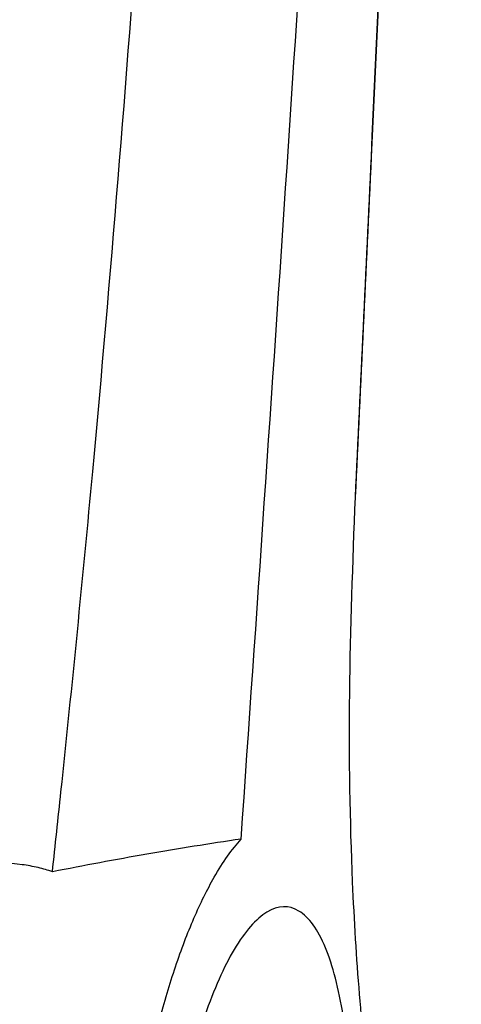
# Model space of a CAD drawing. Header units: millimetres. Extents: x -0.387 to 0.594, y -0.166 to 0.447.
# Tile 14 of 109: x -0.06345 to -0.05659, y 0.09474 to 0.11004. Entities that reach past the tile are written whole.
import ezdxf

# ---------------------------------------------------------------- set-up
doc = ezdxf.new("R2010")
doc.units = ezdxf.units.MM
doc.layers.add('FORMAT', color=7, linetype='Continuous')

msp = doc.modelspace()

# ---------------------------------------------------------------- linework, layer by layer
at = {"layer": 'FORMAT', "color": 7, "linetype": 'Continuous', "lineweight": 25}
for points, knots in [([(-0.0582361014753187, 0.1026200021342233), (-0.0581523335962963, 0.1043828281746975), (-0.057901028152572, 0.1096713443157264), (-0.057529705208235, 0.1184914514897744), (-0.0570419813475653, 0.1315312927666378), (-0.056766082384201, 0.1410515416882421), (-0.0565926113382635, 0.1470373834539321)], [0, 0, 0, 0, 0.119227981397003, 0.357686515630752, 0.5961463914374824, 0.9999999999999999, 0.9999999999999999, 0.9999999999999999, 0.9999999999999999]), ([(-0.0582338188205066, 0.1026200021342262), (-0.0581496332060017, 0.104382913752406), (-0.0578970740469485, 0.1096716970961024), (-0.0575135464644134, 0.1184940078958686), (-0.0571302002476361, 0.1285460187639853), (-0.0568169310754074, 0.1380611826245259), (-0.056665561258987, 0.1440453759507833), (-0.0565898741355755, 0.1470375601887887)], [0, 0, 0, 0, 0.1192315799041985, 0.3576980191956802, 0.59619760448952, 0.7980928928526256, 1, 1, 1, 1]), ([(-0.0600109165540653, 0.0973065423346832), (-0.0595294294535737, 0.1042680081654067), (-0.058566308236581, 0.1181930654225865), (-0.0577849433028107, 0.1346582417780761), (-0.0574526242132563, 0.1441566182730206), (-0.0573643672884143, 0.1466791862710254)], [0, 0, 0, 0, 0.4233642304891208, 0.8468577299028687, 1, 1, 1, 1]), ([(-0.0743922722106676, 0.0947389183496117), (-0.07315991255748, 0.0990632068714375), (-0.0706942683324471, 0.1077150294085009), (-0.0675648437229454, 0.1203424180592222), (-0.0648183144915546, 0.1325647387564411), (-0.0633018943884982, 0.1404459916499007), (-0.062543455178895, 0.1443878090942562)], [0, 0, 0, 0, 0.2640826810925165, 0.5283635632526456, 0.7641105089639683, 1, 1, 1, 1]), ([(-0.0629440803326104, 0.0967995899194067), (-0.0628995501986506, 0.0972138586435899), (-0.0626768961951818, 0.0992852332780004), (-0.0621725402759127, 0.1043878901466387), (-0.0616675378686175, 0.110601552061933), (-0.0612728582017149, 0.1166788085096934), (-0.0611189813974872, 0.1197207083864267), (-0.0610420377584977, 0.1212417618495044)], [0, 0, 0, 0, 0.0509792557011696, 0.2549000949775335, 0.6273465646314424, 0.8136605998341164, 0.9999999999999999, 0.9999999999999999, 0.9999999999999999, 0.9999999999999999]), ([(-0.0567487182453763, 0.0892473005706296), (-0.0568785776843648, 0.0894209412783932), (-0.0571382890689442, 0.0897682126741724), (-0.0574834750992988, 0.0906795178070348), (-0.0577762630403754, 0.0918523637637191), (-0.0580112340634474, 0.0932649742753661), (-0.0581818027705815, 0.0948728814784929), (-0.0583087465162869, 0.0969637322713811), (-0.0583513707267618, 0.0995592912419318), (-0.0582745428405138, 0.1015992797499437), (-0.0582361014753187, 0.1026200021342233)], [0, 0, 0, 0, 0.1077448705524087, 0.2154835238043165, 0.322984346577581, 0.4305541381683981, 0.5408312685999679, 0.6511844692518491, 0.8254677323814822, 1, 1, 1, 1]), ([(-0.0600109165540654, 0.0973065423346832), (-0.0602545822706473, 0.0972699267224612), (-0.0607419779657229, 0.097196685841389), (-0.0617190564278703, 0.0970338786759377), (-0.0624539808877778, 0.0968933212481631), (-0.0629440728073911, 0.0967995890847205)], [0, 0, 0, 0, 0.2498416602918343, 0.4997492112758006, 1, 1, 1, 1]), ([(-0.0609416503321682, 0.0854431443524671), (-0.0609767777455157, 0.0854904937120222), (-0.0610826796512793, 0.0856332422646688), (-0.0612145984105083, 0.0858813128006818), (-0.0613462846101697, 0.0861956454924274), (-0.0614493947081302, 0.0864934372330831), (-0.0615511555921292, 0.0868571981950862), (-0.0616414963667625, 0.0872620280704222), (-0.0617163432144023, 0.0876925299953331), (-0.061775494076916, 0.0881403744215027), (-0.0618197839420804, 0.0886023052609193), (-0.0618500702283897, 0.0890908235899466), (-0.0618649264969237, 0.0895894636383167), (-0.0618651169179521, 0.0902552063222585), (-0.0618374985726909, 0.0909314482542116), (-0.0617827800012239, 0.0916070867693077), (-0.0617109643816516, 0.0922767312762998), (-0.0616144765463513, 0.0929340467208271), (-0.0614651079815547, 0.0937303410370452), (-0.0613228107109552, 0.0943440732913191), (-0.061162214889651, 0.0949173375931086), (-0.0610315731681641, 0.0953301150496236), (-0.0608922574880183, 0.0957197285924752), (-0.0607447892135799, 0.0960838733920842), (-0.0605904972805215, 0.0964186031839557), (-0.0604163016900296, 0.0967461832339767), (-0.0602225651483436, 0.097056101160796), (-0.0600817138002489, 0.0972227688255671), (-0.0600109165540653, 0.0973065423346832)], [0, 0, 0, 0, 0.0261547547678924, 0.0788511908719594, 0.1054267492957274, 0.1401980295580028, 0.175229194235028, 0.2111029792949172, 0.247277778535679, 0.2803077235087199, 0.3135824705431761, 0.3476420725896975, 0.3819776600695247, 0.4138354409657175, 0.4782981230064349, 0.5112123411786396, 0.542871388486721, 0.6068884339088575, 0.6395254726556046, 0.7048554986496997, 0.7379745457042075, 0.7715272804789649, 0.8055969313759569, 0.8398875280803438, 0.87486098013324, 0.9100649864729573, 0.9547952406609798, 1, 1, 1, 1]), ([(-0.0629440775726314, 0.0967995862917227), (-0.0630160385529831, 0.096822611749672), (-0.0631629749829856, 0.0968696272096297), (-0.063536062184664, 0.0969301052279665), (-0.0640573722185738, 0.0969801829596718), (-0.0645676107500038, 0.0969928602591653), (-0.0649240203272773, 0.0969810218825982), (-0.0650502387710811, 0.0969660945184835), (-0.0651138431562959, 0.0969585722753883)], [0, 0, 0, 0, 0.1155547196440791, 0.235950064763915, 0.5277565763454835, 0.8281050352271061, 0.9133781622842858, 1, 1, 1, 1]), ([(-0.0583003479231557, 0.0922713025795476), (-0.0583284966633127, 0.0917459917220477), (-0.0583847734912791, 0.0906957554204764), (-0.0586434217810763, 0.0891858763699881), (-0.0590064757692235, 0.0879152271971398), (-0.0594631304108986, 0.087008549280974), (-0.0599702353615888, 0.0865947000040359), (-0.0604695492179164, 0.0867595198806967), (-0.0608883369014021, 0.0875027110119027), (-0.0611621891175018, 0.0887121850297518), (-0.0612586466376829, 0.0901985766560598), (-0.0611804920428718, 0.0917738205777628), (-0.0609473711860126, 0.0932948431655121), (-0.0605828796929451, 0.0946416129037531), (-0.0601184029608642, 0.0956818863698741), (-0.0596023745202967, 0.0962702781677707), (-0.0591012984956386, 0.0962906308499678), (-0.058683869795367, 0.0957168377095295), (-0.0584039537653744, 0.0946384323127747), (-0.0582887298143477, 0.0934068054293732), (-0.0582972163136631, 0.0925773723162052), (-0.0583003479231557, 0.0922713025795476)], [0, 0, 0, 0, 0.0511493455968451, 0.1022611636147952, 0.1545529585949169, 0.2088235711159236, 0.2650223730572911, 0.3222964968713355, 0.3790847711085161, 0.4337873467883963, 0.4857985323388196, 0.535959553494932, 0.5859810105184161, 0.6375285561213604, 0.6915619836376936, 0.747946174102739, 0.8054220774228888, 0.8621892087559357, 0.9169054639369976, 0.9693372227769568, 1, 1, 1, 1])]:
    msp.add_open_spline(points, degree=3, knots=knots, dxfattribs=at)

doc.saveas('drawing.dxf')
